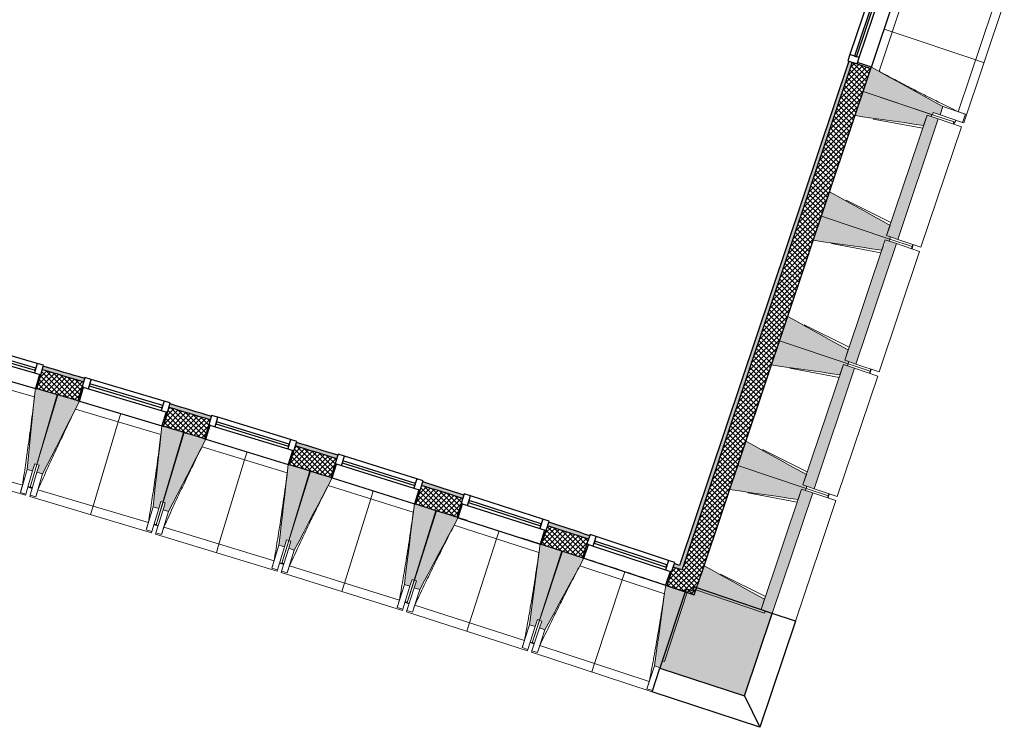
# Model space of a CAD drawing. Header units: millimetres. Extents: x 1909 to 61055, y -36590 to 14615.
# Tile 42 of 49: x 53486 to 60232, y -36590 to -31747. Entities that reach past the tile are written whole.
import ezdxf

# ---------------------------------------------------------------- set-up
doc = ezdxf.new("R2010")
doc.units = ezdxf.units.MM
for name, color, linetype, lineweight in [('A-FLOR', 7, 'Continuous', 25), ('A-GENM', 7, 'Continuous', 18), ('A-GLAZ', 7, 'Continuous', 25), ('A-WALL', 7, 'Continuous', 25), ('A-WALL-PATT', 7, 'Continuous', 25), ('I-WALL', 7, 'Continuous', 25), ('S-BEAM', 7, 'Continuous', 18)]:
    doc.layers.add(name, color=color, linetype=linetype, lineweight=lineweight)
pattern_1 = [(45, (0, 0), (-17.67767, 17.67767), []), (135, (0, 0), (-17.67767, -17.67767), [])]

# ---------------------------------------------------------------- blocks, each defined once
blk = doc.blocks.new('XXX_VIDE FENETRE - 590-389517-2021_015_1111_DCE_1_50_N0 FINI_SSI_CMSI')
at = {"layer": 'A-GLAZ'}
for p, q in [((-305.1, 0), (-305.1, -100)), ((-295.1, 0), (-305.1, 0)), ((295.1, 0), (-295.1, 0)), ((-295.1, -100), (-295.1, 0)), ((305.1, 0), (295.1, 0)), ((295.1, 0), (295.1, -100)), ((305.1, -100), (305.1, 0)), ((-305.1, -100), (-295.1, -100)), ((-260.1, -100), (-305.1, -100)), ((-305.1, -100), (-305.1, -167.5)), ((-260.1, -167.5), (-260.1, -100)), ((260.1, -100), (-260.1, -100)), ((260.1, -100), (260.1, -167.5)), ((305.1, -100), (260.1, -100)), ((295.1, -100), (305.1, -100)), ((305.1, -167.5), (305.1, -100)), ((-305.1, -167.5), (-260.1, -167.5)), ((-260.1, -167.5), (260.1, -167.5)), ((260.1, -167.5), (305.1, -167.5))]:
    blk.add_line(p, q, dxfattribs=at)
at = {"layer": 'A-GLAZ', "color": 173, "true_color": 0x5c63b1}
for p, q in [((260.1, -120), (-260.1, -120)), ((-260.1, -120), (-260.1, -135)), ((260.1, -135), (260.1, -120)), ((-260.1, -135), (260.1, -135))]:
    blk.add_line(p, q, dxfattribs=at)
blk = doc.blocks.new('XXX_VIDE FENETRE - 550-377501-2021_015_1111_DCE_1_50_N0 FINI_SSI_CMSI')
at = {"layer": 'A-GLAZ'}
for p, q in [((-285, 0), (-285, -100)), ((-275, 0), (-285, 0)), ((275, 0), (-275, 0)), ((-275, -100), (-275, 0)), ((285, 0), (275, 0)), ((275, 0), (275, -100)), ((285, -100), (285, 0)), ((-285, -100), (-275, -100)), ((-240, -100), (-285, -100)), ((-285, -100), (-285, -167.5)), ((-240, -167.5), (-240, -100)), ((240, -100), (-240, -100)), ((240, -100), (240, -167.5)), ((285, -100), (240, -100)), ((275, -100), (285, -100)), ((285, -167.5), (285, -100)), ((-285, -167.5), (-240, -167.5)), ((-240, -167.5), (240, -167.5)), ((240, -167.5), (285, -167.5))]:
    blk.add_line(p, q, dxfattribs=at)
at = {"layer": 'A-GLAZ', "color": 173, "true_color": 0x5c63b1}
for p, q in [((240, -120), (-240, -120)), ((-240, -120), (-240, -135)), ((240, -135), (240, -120)), ((-240, -135), (240, -135))]:
    blk.add_line(p, q, dxfattribs=at)
blk = doc.blocks.new('B02_ARC_rvt-1-2021_015_1111_DCE_1_50_N0 FINI_SSI_CMSI')
at = {"layer": 'A-WALL-PATT', "lineweight": 18}
h = blk.add_hatch(dxfattribs=at)
h.set_pattern_fill('FP_1', color=256, style=0, pattern_type=2)
h.set_pattern_definition(pattern_1)
h.paths.add_polyline_path([(18492.1, -35555.7), (19659.2, -32081.2), (19531.2, -32038.2), (18364.1, -35513), (18428.1, -35534.3)])
h.paths.add_polyline_path([(19840.7, -31540.8), (19945.7, -31228), (19817.8, -31185), (19712.7, -31497.9), (19837.5, -31539.8)])
h.paths.add_polyline_path([(20127.2, -30687.7), (20232.3, -30374.9), (20104.3, -30331.9), (19999.3, -30644.7), (20124, -30686.6)])
h.paths.add_polyline_path([(20413.8, -29834.5), (20498, -29583.7), (20369.8, -29541.4), (20285.8, -29791.5), (20410.6, -29833.5)])
at = {"layer": 'A-WALL-PATT', "lineweight": 5, "true_color": 0xdadada}
h = blk.add_hatch(color=254, dxfattribs=at)
h.paths.add_polyline_path([(18372, -35489.3), (19531.2, -32038.2), (19507.5, -32030.2), (18348.3, -35481.4), (18364.1, -35486.6)])
h.paths.add_polyline_path([(19712.7, -31497.9), (19817.8, -31185), (19794.1, -31177.1), (19689, -31489.9)])
h.paths.add_polyline_path([(19999.3, -30644.7), (20104.3, -30331.9), (20080.6, -30323.9), (19975.6, -30636.7)])
h.paths.add_polyline_path([(20285.8, -29791.5), (20326.8, -29669.4), (20303.1, -29661.6), (20262.1, -29783.6)])
h = blk.add_hatch(color=254, dxfattribs=at)
h.paths.add_polyline_path([(18364.1, -35513), (18372, -35489.3), (18312.3, -35469.4), (18304.4, -35493.2), (18360.2, -35511.7)])
h.paths.add_polyline_path([(17724.9, -35302.2), (17732.7, -35278.4), (17451.5, -35186.9), (17443.9, -35210.7), (17714, -35298.6)])
h.paths.add_polyline_path([(16863, -35023.9), (16870.6, -35000.1), (16588.8, -34910.5), (16581.3, -34934.4), (16852.3, -35020.5)])
h.paths.add_polyline_path([(15999.1, -34751.8), (16006.6, -34727.9), (15724.1, -34640.4), (15716.8, -34664.3), (15988.6, -34748.5)])
h.paths.add_polyline_path([(15133.3, -34485.9), (15140.6, -34462), (14857.5, -34376.5), (14850.4, -34400.5), (15123, -34482.8)])
h.paths.add_polyline_path([(14265.6, -34226.2), (14272.7, -34202.3), (13989, -34118.9), (13982, -34142.9), (14255.5, -34223.3)])
h.paths.add_polyline_path([(13396, -33972.8), (13403, -33948.8), (13117.6, -33867.1), (13111, -33891.3), (13390, -33971.1)])
h.paths.add_polyline_path([(12523.7, -33725.4), (12530.3, -33701.3), (12246.6, -33622.3), (12239.9, -33646.4), (12513.7, -33722.6)])
h.paths.add_polyline_path([(11651.5, -33484.8), (11658.1, -33460.7), (11258, -33352.6), (10870.5, -33249.3), (10864.2, -33273.4), (11346.5, -33402.4), (11642, -33482.3)])
h.paths.add_polyline_path([(10254.8, -33113.6), (10261.2, -33089.4), (10048.2, -33034.3), (10041.9, -33058.4), (10243, -33110.5)])
h.paths.add_polyline_path([(9431.4, -32902.7), (9437.6, -32878.5), (9210.8, -32821.4), (9204.5, -32845.6), (9420.6, -32899.9)])
h.paths.add_polyline_path([(8592.9, -32694), (8599.2, -32669.8), (8384, -32617.2), (8377.7, -32641.4), (8584.7, -32692)])
h.paths.add_polyline_path([(7765.1, -32494), (7771.4, -32469.8), (7259.3, -32349.1), (7073.1, -32305.6), (7067.4, -32330), (7422.4, -32412.9), (7760.8, -32493)])
at = {"layer": 'A-WALL-PATT', "lineweight": 18}
h = blk.add_hatch(dxfattribs=at)
h.set_pattern_fill('FP_1', color=256, style=0, pattern_type=2)
h.set_pattern_definition(pattern_1)
h.paths.add_polyline_path([(18449.1, -35683.7), (18492.1, -35555.7), (18304.4, -35493.2), (18262.2, -35621.4), (18428.1, -35676.6)])
h.paths.add_polyline_path([(17682.7, -35430.4), (17724.9, -35302.2), (17443.9, -35210.7), (17403.1, -35339.4), (17584.4, -35398.3)])
h.paths.add_polyline_path([(16821.7, -35152.4), (16863, -35023.9), (16581.3, -34934.4), (16541, -35063.2), (16722.2, -35120.7)])
h.paths.add_polyline_path([(15958.7, -34880.6), (15999.1, -34751.8), (15716.8, -34664.3), (15677.9, -34793.6), (15958.7, -34880.6)])
h.paths.add_polyline_path([(15093.8, -34615), (15133.3, -34485.9), (14850.4, -34400.5), (14811.8, -34529.9), (15093.7, -34615)])
h.paths.add_polyline_path([(14227, -34355.6), (14265, -34226.1), (13982, -34142.9), (13944.4, -34272.5), (14226.9, -34355.6)])
h.paths.add_polyline_path([(13358.4, -34102.5), (13396, -33972.8), (13111, -33891.3), (13075.2, -34021.4), (13358.2, -34102.5)])
h.paths.add_polyline_path([(12488, -33855.6), (12523.7, -33725.4), (12239.9, -33646.4), (12204.2, -33776.6), (12487.2, -33855.4)])
h.paths.add_polyline_path([(11615.8, -33615), (11651.5, -33484.8), (11223.1, -33369.2), (10864.2, -33273.4), (10830.1, -33404.1), (11346.5, -33542.2), (11615.6, -33615)])
h.paths.add_polyline_path([(10220.7, -33244.2), (10254.8, -33113.6), (10041.9, -33058.4), (10007.7, -33189.1), (10217.7, -33243.4)])
h.paths.add_polyline_path([(9397.3, -33033.3), (9431.4, -32902.7), (9204.5, -32845.6), (9170.3, -32976.2), (9395.3, -33032.8)])
h.paths.add_polyline_path([(8558.8, -32824.6), (8592.9, -32694), (8377.7, -32641.4), (8343.6, -32772.1), (8485.3, -32806.7)])
h.paths.add_polyline_path([(7731, -32624.6), (7765.1, -32494), (7259.3, -32374.8), (7067.4, -32330), (7036.9, -32461.5), (7416.4, -32550.2)])
at = {"layer": 'A-FLOR'}
for p, q in [((14083.5, -34313.3), (14088, -34314.7)), ((14950.6, -34571.7), (14955.1, -34573)), ((15815.8, -34836.2), (15820.3, -34837.6)), ((16679.1, -35107), (16683.6, -35108.4)), ((17540.4, -35384), (17544.9, -35385.5))]:
    blk.add_line(p, q, dxfattribs=at)
at = {"layer": 'A-WALL'}
for p, q in [((19531.2, -32038.2), (18372, -35489.3)), ((18364.1, -35513), (18304.4, -35493.2)), ((18372, -35489.3), (18364.1, -35513))]:
    blk.add_line(p, q, dxfattribs=at)
for start, end in [(73.547426, 73.681919), (73.135238, 73.26973), (72.72305, 72.857542), (72.310863, 72.445354), (71.898676, 72.033166)]:
    blk.add_arc((-21392, -154971), 125899.8, start, end, dxfattribs=at)
at = {"layer": 'I-WALL'}
for p, q in [((19507.5, -32030.2), (18348.3, -35481.4)), ((18500.1, -35532), (19659.2, -32081.2)), ((16893.9, -35175.4), (16831.2, -35155.4)), ((17393.1, -35336.1), (17266.1, -35295)), ((18492.1, -35555.7), (18500.1, -35532)), ((18449.1, -35683.7), (18492.1, -35555.7)), ((18262.2, -35621.4), (18449.1, -35683.7))]:
    blk.add_line(p, q, dxfattribs=at)
at = {"layer": 'I-WALL', "flags": 128}
blk.add_lwpolyline([(18348.3, -35481.4), (18330.3, -35475.4), (18312.3, -35469.4)], dxfattribs=at)
at = {"layer": 'I-WALL'}
for radius, start, end in [(125924.8, 73.547401, 73.681949), (125764.8, 73.547564, 73.681759), (125924.8, 73.135212, 73.26976), (125764.8, 73.135375, 73.26957), (125924.8, 72.723025, 72.857571), (125764.8, 72.723187, 72.857381), (125924.8, 72.310837, 72.445383), (125764.8, 72.310999, 72.44519), (125924.8, 71.898651, 72.033196), (125764.8, 71.898811, 72.033004), (125764.8, 71.776299, 71.894288), (125764.8, 71.625329, 71.74838)]:
    blk.add_arc((-21392, -154971), radius, start, end, dxfattribs=at)
at = {"layer": 'A-GLAZ', "lineweight": 18}
for name, p, rotation in [('XXX_VIDE FENETRE - 550-377501-2021_015_1111_DCE_1_50_N0 FINI_SSI_CMSI', (19749.9, -31811), 251.4335275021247), ('XXX_VIDE FENETRE - 590-389517-2021_015_1111_DCE_1_50_N0 FINI_SSI_CMSI', (13651.3, -34188), 163.8305585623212), ('XXX_VIDE FENETRE - 590-389517-2021_015_1111_DCE_1_50_N0 FINI_SSI_CMSI', (14519.3, -34443.1), 163.4189238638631), ('XXX_VIDE FENETRE - 590-389517-2021_015_1111_DCE_1_50_N0 FINI_SSI_CMSI', (15385.5, -34704.4), 163.0072891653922), ('XXX_VIDE FENETRE - 590-389517-2021_015_1111_DCE_1_50_N0 FINI_SSI_CMSI', (16249.8, -34971.9), 162.5956544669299), ('XXX_VIDE FENETRE - 590-389517-2021_015_1111_DCE_1_50_N0 FINI_SSI_CMSI', (17112.2, -35245.7), 162.1840197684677), ('XXX_VIDE FENETRE - 590-389517-2021_015_1111_DCE_1_50_N0 FINI_SSI_CMSI', (17972.5, -35525.6), 161.7723850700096)]:
    blk.add_blockref(name, p, dxfattribs=dict(at, rotation=rotation))
blk = doc.blocks.new('20_MUR PREFA_01 - MODULE_01-3123087-2021_015_1111_DCE_1_50_N0 FINI_SSI_CMSI')
at = {"layer": 'A-GENM'}
for p, q in [((0, 722.1), (0, 661.4)), ((0, 661.4), (0, 58.5)), ((0, 0.7), (0, 58.5))]:
    blk.add_line(p, q, dxfattribs=at)
blk = doc.blocks.new('20_MUR PREFA_01 - MODULE_01 B-3165811-2021_015_1111_DCE_1_50_N0 FINI_SSI_CMSI')
at = {"layer": 'A-GENM'}
for p, q in [((0, 722.1), (0, 661.4)), ((0, 661.4), (0, 58.5)), ((0, 0.7), (0, 58.5))]:
    blk.add_line(p, q, dxfattribs=at)
blk = doc.blocks.new('Murs 2 - Murs 1-3190063-2021_015_1111_DCE_1_50_N0 FINI_SSI_CMSI')
at = {"layer": 'A-WALL-PATT', "true_color": 0x787878}
blk.add_hatch(color=8, dxfattribs=at).paths.add_polyline_path([(18793.5, -36375.2), (18983.3, -35810), (18445.9, -35629.5), (18436.9, -35656.4), (18392.3, -35641.7), (18213.6, -36184.2), (18499, -36278.2)])
at = {"layer": 'A-WALL'}
for p, q in [((18392.3, -35641.7), (18213.6, -36184.2)), ((18436.9, -35656.4), (18392.3, -35641.7)), ((18445.9, -35629.5), (18436.9, -35656.4)), ((18983.3, -35810), (18445.9, -35629.5)), ((18793.5, -36375.2), (18983.3, -35810)), ((19142.3, -35863.4), (18983.3, -35810)), ((19142.3, -35863.4), (18898.3, -36589.9)), ((18160.1, -36346.8), (18213.6, -36184.2)), ((18213.6, -36184.2), (18793.5, -36375.2)), ((18898.3, -36589.9), (18160.1, -36346.8)), ((18793.5, -36375.2), (18898.3, -36589.9))]:
    blk.add_line(p, q, dxfattribs=at)
blk = doc.blocks.new('B02_DC_STR_rvt-1-2021_015_1111_DCE_1_50_N0 FINI_SSI_CMSI')
at = {"layer": 'S-BEAM', "lineweight": 5, "true_color": 0x787878}
for points in [[(20133.6, -32398.8), (20152.7, -32341.9), (19662.4, -32071.7), (19606.6, -32237.6), (20081.5, -32397.1), (20086.2, -32382.9), (20128.6, -32397.1)], [(20019.8, -32470.7), (20043.5, -32400.2), (20070.8, -32409.3), (20075.5, -32395.1), (19606.6, -32237.6), (19550.9, -32403.5), (19952.8, -32461.1)], [(19843, -33250.6), (20120, -32425.8), (20043.5, -32400.2), (19766.5, -33224.9), (19793.8, -33234)], [(19789, -33248.3), (19793.8, -33234), (19766.5, -33224.9), (19790.2, -33154.3), (19375.8, -32924.9), (19320.1, -33090.8), (19776.3, -33244)], [(19733.2, -33323.9), (19756.9, -33253.3), (19784.2, -33262.5), (19789, -33248.3), (19320.1, -33090.8), (19264.3, -33256.6), (19666.3, -33314.3)], [(19556.4, -34103.7), (19833.4, -33279), (19756.9, -33253.3), (19755.2, -33295.1), (19742.9, -33295.1), (19479.9, -34078), (19520.8, -34091.8)], [(19502.4, -34101.4), (19507.2, -34087.2), (19479.9, -34078), (19503.6, -34007.5), (19089.2, -33778), (19033.5, -33943.9), (19479.9, -34093.9)], [(19446.7, -34177.1), (19470.4, -34106.5), (19497.6, -34115.6), (19502.4, -34101.4), (19033.5, -33943.9), (18977.8, -34109.8), (19379.7, -34167.5)], [(19269.8, -34956.9), (19546.9, -34132.2), (19470.4, -34106.5), (19193.4, -34931.2), (19265.4, -34955.4)], [(13916.4, -34835.6), (13930.4, -34787.6), (13944.8, -34791.8), (14083.7, -34312.7), (13944.5, -34272.3), (13944.3, -34273), (13934.7, -34270.5), (13878, -34824.5), (13900.9, -34831.1)], [(13984.3, -34855.7), (14236.5, -34358.9), (14226.9, -34356.1), (14226.9, -34355.3), (14088.2, -34314), (13945.9, -34792.1), (13960.3, -34796.4), (13946, -34844.3), (13960.3, -34848.5)], [(14779.8, -35092.6), (14794.1, -35044.7), (14808.5, -35048.9), (14950.8, -34570.9), (14811.9, -34529.5), (14811.7, -34530.2), (14802.2, -34527.6), (14741.5, -35081.2), (14764.3, -35087.9)], [(14847.6, -35113.2), (15103.3, -34618.2), (15093.7, -34615.3), (15093.7, -34614.5), (14955.4, -34572.3), (14809.6, -35049.3), (14823.9, -35053.7), (14809.6, -35101.6), (14823.9, -35105.9)], [(19215.9, -34954.6), (19220.6, -34940.4), (19193.4, -34931.2), (19217.1, -34860.6), (18802.7, -34631.2), (18746.9, -34797.1), (19193.4, -34947)], [(15641.3, -35355.7), (15656, -35307.9), (15670.3, -35312.3), (15816.1, -34835.3), (15677.5, -34792.9), (15677.3, -34793.6), (15667.7, -34790.9), (15603.1, -35344)], [(19160.1, -35030.2), (19183.8, -34959.6), (19211.1, -34968.8), (19215.9, -34954.6), (18746.9, -34797.1), (18691.2, -34963), (19093.1, -35020.6)], [(15709, -35376.8), (15968.2, -34883.7), (15958.7, -34880.7), (15958.7, -34880), (15820.6, -34836.7), (15671.4, -35312.6), (15685.7, -35317.1), (15670.8, -35364.8), (15689.1, -35370.6)], [(18983.3, -35810), (19260.3, -34985.3), (19183.8, -34959.6), (18906.8, -35784.4), (18934.1, -35793.5)], [(16501, -35625.1), (16515.9, -35577.4), (16530.2, -35581.8), (16679.4, -35105.9), (16541.2, -35062.5), (16541, -35063.2), (16531.4, -35060.4), (16462.8, -35613.1), (16488.6, -35621.2)], [(16568.4, -35646.6), (16831.2, -35155.4), (16821.7, -35152.3), (16821.7, -35151.6), (16684, -35107.3), (16531.4, -35582.2), (16545.6, -35586.8), (16530.3, -35634.4), (16545.6, -35639.3)], [(17358.6, -35900.6), (17373.9, -35853), (17388.2, -35857.6), (17540.8, -35382.7), (17402.9, -35338.4), (17402.6, -35339), (17393.1, -35336.1), (17320.5, -35888.3)], [(17425.9, -35922.6), (17692.2, -35433.3), (17682.8, -35430.1), (17682.8, -35429.4), (17545.3, -35384.2), (17389.3, -35857.9), (17403.6, -35862.6), (17387.9, -35910.1), (17403.6, -35915.3)], [(18929.3, -35807.7), (18934.1, -35793.5), (18906.8, -35784.4), (18930.5, -35713.8), (18516.1, -35484.3), (18460.4, -35650.2), (18906.8, -35800.2)], [(18214.3, -36182.2), (18229.9, -36134.8), (18244.2, -36139.4), (18400.2, -35665.7), (18262.5, -35620.4), (18262.3, -35621), (18252.8, -35618.1), (18176.3, -36169.7), (18205, -36179.2)]]:
    blk.add_hatch(color=8, dxfattribs=at).paths.add_polyline_path(points)
at = {"layer": 'A-FLOR'}
for p, q in [((20227.3, -32461.9), (20232.1, -32447.7)), ((19939.2, -33314.5), (19948.8, -33286.1)), ((19651.2, -34167.2), (19660.8, -34138.8)), ((13913.8, -34952.5), (13885, -34944.1)), ((13885, -34944.1), (13913.8, -34952.6)), ((13914, -34951.7), (13899.6, -34947.5)), ((19363.1, -35019.8), (19367.9, -35005.6)), ((19367.9, -35005.6), (19372.7, -34991.4)), ((14747.6, -35200.8), (14776.3, -35209.5)), ((14762.2, -35204.3), (14747.8, -35200)), ((15608.4, -35463.7), (15637, -35472.6)), ((15637.3, -35471.8), (15622.9, -35467.3)), ((16467.2, -35732.8), (16495.8, -35741.8)), ((16481.7, -35736.5), (16467.4, -35732)), ((17324.1, -36008), (17352.6, -36017.3)), ((17352.9, -36016.6), (17338.6, -36011.9))]:
    blk.add_line(p, q, dxfattribs=at)
at = {"layer": 'S-BEAM'}
for p, q in [((19663, -32072), (19838.2, -31550.4)), ((19896.2, -31559.2), (19714.5, -32100)), ((20295.9, -32453.3), (20572.9, -31628.6)), ((20257.6, -32376.9), (20496.2, -31666.4)), ((19659.2, -32081.2), (19606.6, -32237.6)), ((19606.6, -32237.6), (19550.9, -32403.5)), ((19606.6, -32237.6), (20081.5, -32397.1)), ((20075.5, -32395.1), (19606.6, -32237.6)), ((20133.6, -32398.8), (20152.7, -32341.9)), ((20306.4, -32393.5), (20152.7, -32341.9)), ((20013.6, -32489.2), (19675.6, -32426.6)), ((20043.5, -32400.2), (19766.5, -33224.9)), ((19843, -33250.6), (20120, -32425.8)), ((20019.8, -32470.7), (20043.5, -32400.2)), ((20043.5, -32400.2), (20070.8, -32409.3)), ((20120, -32425.8), (20043.5, -32400.2)), ((20070.8, -32409.3), (20075.5, -32395.1)), ((20081.5, -32397.1), (20086.2, -32382.9)), ((20235.1, -32448.7), (20081.5, -32397.1)), ((20086.2, -32382.9), (20133.6, -32398.8)), ((20120, -32425.8), (20279, -32479.2)), ((20287.3, -32450.4), (20133.6, -32398.8)), ((20235.1, -32448.7), (20239.9, -32434.5)), ((20306.4, -32393.5), (20287.3, -32450.4)), ((20306.2, -32393.4), (20306.4, -32393.5)), ((20002, -33304), (20279, -32479.2)), ((20227.5, -32446.1), (20222.8, -32460.4)), ((20295.9, -32453.3), (20287.3, -32450.4)), ((19375.8, -32924.9), (19320.1, -33090.8)), ((19489.2, -32981.7), (19796.4, -33135.9)), ((19320.1, -33090.8), (19264.3, -33256.6)), ((19320.1, -33090.8), (19789, -33248.3)), ((19789, -33248.3), (19320.1, -33090.8)), ((19766.5, -33224.9), (19790.2, -33154.3)), ((19756.9, -33253.3), (19479.9, -34078)), ((19733.2, -33323.9), (19756.9, -33253.3)), ((19756.9, -33253.3), (19784.2, -33262.5)), ((19833.4, -33279), (19756.9, -33253.3)), ((19793.8, -33234), (19766.5, -33224.9)), ((19766.5, -33224.9), (19843, -33250.6)), ((19784.2, -33262.5), (19789, -33248.3)), ((19789, -33248.3), (19793.8, -33234)), ((19941, -33299.3), (19789, -33248.3)), ((19789, -33248.3), (19941, -33299.3)), ((20002, -33304), (19843, -33250.6)), ((19727, -33342.3), (19389.1, -33279.7)), ((19556.4, -34103.7), (19833.4, -33279)), ((19833.4, -33279), (19992.4, -33332.4)), ((19941, -33299.3), (19936.2, -33313.5)), ((19945.8, -33285.1), (19941, -33299.3)), ((19715.4, -34157.1), (19992.4, -33332.4)), ((19089.2, -33778), (19033.5, -33943.9)), ((19202.6, -33834.9), (19509.8, -33989)), ((19033.5, -33943.9), (18977.8, -34109.8)), ((19033.5, -33943.9), (19502.4, -34101.4)), ((19502.4, -34101.4), (19033.5, -33943.9)), ((19479.9, -34078), (19503.6, -34007.5)), ((19470.4, -34106.5), (19193.4, -34931.2)), ((19446.7, -34177.1), (19470.4, -34106.5)), ((19470.4, -34106.5), (19497.6, -34115.6)), ((19546.9, -34132.2), (19470.4, -34106.5)), ((19507.2, -34087.2), (19479.9, -34078)), ((19479.9, -34078), (19556.4, -34103.7)), ((19497.6, -34115.6), (19502.4, -34101.4)), ((19502.4, -34101.4), (19507.2, -34087.2)), ((19654.4, -34152.5), (19502.4, -34101.4)), ((19502.4, -34101.4), (19654.4, -34152.5)), ((19715.4, -34157.1), (19556.4, -34103.7)), ((13928.3, -34328.6), (13342, -34158.6)), ((19440.5, -34195.5), (19102.5, -34132.9)), ((19269.8, -34956.9), (19546.9, -34132.2)), ((19428.8, -35010.3), (19705.8, -34185.6)), ((19546.9, -34132.2), (19705.8, -34185.6)), ((19654.4, -34152.5), (19649.6, -34166.7)), ((19659.2, -34138.2), (19654.4, -34152.5)), ((14083.7, -34312.7), (13944.4, -34272.3)), ((13944.8, -34791.8), (14083.7, -34312.7)), ((14088.2, -34314), (13945.9, -34792.1)), ((14227.1, -34355.4), (14088.2, -34314)), ((14795.4, -34585.6), (14210.3, -34411.4)), ((14950.8, -34570.9), (14811.9, -34529.5)), ((14808.5, -35048.9), (14950.8, -34570.9)), ((14955.4, -34572.3), (14809.6, -35049.3)), ((15093.9, -34614.6), (14955.4, -34572.3)), ((15660.6, -34848.9), (15076.7, -34670.5)), ((18802.7, -34631.2), (18746.9, -34797.1)), ((13088.1, -34712.7), (13846.4, -34932.6)), ((18916, -34688.1), (19223.3, -34842.2)), ((13032.6, -34759.7), (13868.2, -35002)), ((13944.8, -34791.8), (13899.6, -34947.4)), ((13899.6, -34947.5), (13945.9, -34792.1)), ((13916.4, -34835.6), (13930.4, -34787.6)), ((13930.4, -34787.6), (13944.8, -34791.8)), ((13945.9, -34792.1), (13960.3, -34796.4)), ((13960.3, -34796.4), (13946, -34844.3)), ((15816.1, -34835.3), (15677.4, -34792.9)), ((18746.9, -34797.1), (18691.2, -34963)), ((18746.9, -34797.1), (19215.9, -34954.6)), ((19215.9, -34954.6), (18746.9, -34797.1)), ((13878, -34824.5), (13832.3, -34982.2)), ((13916.4, -34835.6), (13870.7, -34993.3)), ((13878, -34824.5), (13916.4, -34835.6)), ((13899.1, -35001.7), (13946, -34844.3)), ((13937.5, -35013.1), (13984.3, -34855.7)), ((13946, -34844.3), (13984.3, -34855.7)), ((15670.3, -35312.3), (15816.1, -34835.3)), ((15820.6, -34836.7), (15671.4, -35312.6)), ((15958.9, -34880), (15820.6, -34836.7)), ((19193.4, -34931.2), (19217.1, -34860.6)), ((16523.8, -35118.4), (15941.3, -34935.8)), ((19220.6, -34940.4), (19193.4, -34931.2)), ((19193.4, -34931.2), (19269.8, -34956.9)), ((19215.9, -34954.6), (19220.6, -34940.4)), ((13832.3, -34982.2), (13832.3, -34981.9)), ((13870.7, -34993.3), (13832.3, -34982.2)), ((13870.7, -34993.3), (13868.2, -35002)), ((13884.6, -34945.3), (13899, -34949.5)), ((13896.6, -35010.3), (13899.1, -35001.7)), ((13899, -34949.5), (13899.4, -34948.3)), ((13899.4, -34948.3), (13899, -34949.5)), ((13899, -34949.5), (13913.4, -34953.8)), ((13937.5, -35013.1), (13899.1, -35001.7)), ((13952.4, -34963.7), (14709.1, -35189)), ((19153.9, -35048.7), (18816, -34986.1)), ((19183.8, -34959.6), (18906.8, -35784.4)), ((18983.3, -35810), (19260.3, -34985.3)), ((19160.1, -35030.2), (19183.8, -34959.6)), ((19183.8, -34959.6), (19211.1, -34968.8)), ((19260.3, -34985.3), (19183.8, -34959.6)), ((19211.1, -34968.8), (19215.9, -34954.6)), ((19367.9, -35005.6), (19215.9, -34954.6)), ((19215.9, -34954.6), (19367.9, -35005.6)), ((19260.3, -34985.3), (19419.3, -35038.7)), ((19428.8, -35010.3), (19269.8, -34956.9)), ((19367.9, -35005.6), (19363.1, -35019.8)), ((19372.6, -34991.4), (19367.9, -35005.6)), ((13896.6, -35010.3), (14730.4, -35258.6)), ((13937.6, -35012.9), (13937.5, -35013.1)), ((14808.5, -35048.9), (14762.2, -35204.3)), ((14762.2, -35204.3), (14809.6, -35049.3)), ((14779.8, -35092.6), (14794.1, -35044.7)), ((14794.1, -35044.7), (14808.5, -35048.9)), ((14823.9, -35053.7), (14809.3, -35101.5)), ((14809.6, -35049.3), (14823.9, -35053.7)), ((16679.4, -35105.9), (16541.1, -35062.5)), ((19142.3, -35863.4), (19419.3, -35038.7)), ((14741.5, -35081.2), (14694.6, -35238.5)), ((14779.8, -35092.6), (14733, -35249.9)), ((14741.5, -35081.2), (14779.8, -35092.6)), ((14761.3, -35258.5), (14809.3, -35101.5)), ((14799.6, -35270.2), (14847.6, -35113.2)), ((14809.3, -35101.5), (14847.6, -35113.2)), ((16530.2, -35581.8), (16679.4, -35105.9)), ((16684, -35107.3), (16531.4, -35582.2)), ((16821.9, -35151.7), (16684, -35107.3)), ((14747.2, -35202), (14761.6, -35206.3)), ((14761.6, -35206.3), (14762, -35205.2)), ((14762, -35205.2), (14761.6, -35206.3)), ((14761.6, -35206.3), (14776, -35210.7)), ((17385.1, -35394.1), (16803.9, -35207.3)), ((14694.6, -35238.5), (14694.7, -35238.3)), ((14733, -35249.9), (14694.6, -35238.5)), ((14733, -35249.9), (14730.4, -35258.6)), ((14758.7, -35267.2), (14761.3, -35258.5)), ((14758.7, -35267.2), (15590.7, -35521.4)), ((14799.6, -35270.2), (14761.3, -35258.5)), ((14799.7, -35270), (14799.6, -35270.2)), ((14814.9, -35220.9), (15570, -35451.7)), ((15603.1, -35344), (15555.1, -35501.1)), ((15603.1, -35344), (15641.3, -35355.7)), ((15670.3, -35312.3), (15622.9, -35467.3)), ((15622.9, -35467.3), (15671.4, -35312.6)), ((15641.3, -35355.7), (15656, -35307.9)), ((15656, -35307.9), (15670.3, -35312.3)), ((15685.7, -35317.1), (15670.8, -35364.8)), ((15671.4, -35312.6), (15685.7, -35317.1)), ((17540.8, -35382.7), (17402.8, -35338.3)), ((15641.3, -35355.7), (15593.4, -35512.8)), ((15621.7, -35521.5), (15670.8, -35364.8)), ((15659.8, -35533.5), (15709, -35376.8)), ((15670.8, -35364.8), (15709, -35376.8)), ((17388.2, -35857.6), (17540.8, -35382.7)), ((17545.3, -35384.2), (17389.3, -35857.9)), ((17683, -35429.5), (17545.3, -35384.2)), ((15608, -35465), (15622.3, -35469.3)), ((15622.3, -35469.3), (15622.7, -35468.1)), ((15622.7, -35468.1), (15622.3, -35469.3)), ((15622.3, -35469.3), (15636.6, -35473.8)), ((15555.1, -35501.1), (15555.1, -35500.8)), ((15593.4, -35512.8), (15555.1, -35501.1)), ((15593.2, -35513.3), (15590.7, -35521.4)), ((15619, -35530.2), (15621.7, -35521.5)), ((15619, -35530.2), (16449.1, -35790.4)), ((15659.8, -35533.5), (15621.7, -35521.5)), ((15660, -35533.3), (15659.8, -35533.5)), ((15675.5, -35484.4), (16428.9, -35720.5)), ((18244.4, -35676), (17664.5, -35485)), ((18516.1, -35484.3), (18460.4, -35650.2)), ((18629.5, -35541.2), (18936.7, -35695.3)), ((16462.8, -35613.1), (16413.7, -35769.8)), ((16462.8, -35613.1), (16501, -35625.1)), ((16530.2, -35581.8), (16481.7, -35736.5)), ((16481.8, -35736.5), (16531.4, -35582.2)), ((16501, -35625.1), (16515.9, -35577.4)), ((16515.9, -35577.4), (16530.2, -35581.8)), ((16545.6, -35586.8), (16530.3, -35634.4)), ((16531.4, -35582.2), (16545.6, -35586.8)), ((16501, -35625.1), (16451.8, -35781.8)), ((16480.1, -35790.7), (16530.3, -35634.4)), ((16518.2, -35803), (16568.4, -35646.6)), ((16530.3, -35634.4), (16568.4, -35646.6)), ((18244.2, -36139.4), (18400.2, -35665.7)), ((18400.2, -35665.7), (18262.5, -35620.3)), ((18460.4, -35650.2), (18929.3, -35807.7)), ((16466.8, -35734), (16481.1, -35738.5)), ((16481.1, -35738.5), (16481.5, -35737.3)), ((16481.5, -35737.3), (16481.1, -35738.5)), ((16481.1, -35738.5), (16495.4, -35743.1)), ((18906.8, -35784.4), (18930.5, -35713.8)), ((16413.7, -35769.8), (16413.7, -35769.5)), ((16451.8, -35781.8), (16413.7, -35769.8)), ((16451.8, -35781.8), (16449.1, -35790.4)), ((16477.3, -35799.3), (16480.1, -35790.7)), ((16477.3, -35799.3), (17305.6, -36065.5)), ((16518.2, -35803), (16480.1, -35790.7)), ((16518.3, -35802.7), (16518.2, -35803)), ((16534.2, -35753.9), (17285.8, -35995.5)), ((18934.1, -35793.5), (18906.8, -35784.4)), ((18906.8, -35784.4), (18983.3, -35810)), ((18929.3, -35807.7), (18934.1, -35793.5)), ((19142.3, -35863.4), (18983.3, -35810)), ((17388.2, -35857.6), (17338.6, -36011.9)), ((17338.6, -36011.9), (17389.3, -35857.9)), ((17358.6, -35900.6), (17373.9, -35853)), ((17373.9, -35853), (17388.2, -35857.6)), ((17403.6, -35862.6), (17387.9, -35910.1)), ((17389.3, -35857.9), (17403.6, -35862.6)), ((17320.5, -35888.3), (17270.3, -36044.7)), ((17358.6, -35900.6), (17308.4, -36056.9)), ((17320.5, -35888.3), (17358.6, -35900.6)), ((17336.6, -36066.1), (17387.9, -35910.1)), ((17374.6, -36078.6), (17425.9, -35922.6)), ((17387.9, -35910.1), (17425.9, -35922.6)), ((17323.7, -36009.3), (17338, -36013.9)), ((17338, -36013.9), (17338.4, -36012.6)), ((17338.4, -36012.6), (17338, -36013.9)), ((17338, -36013.9), (17352.2, -36018.6)), ((17270.3, -36044.7), (17270.3, -36044.4)), ((17308.4, -36056.9), (17270.3, -36044.7)), ((17308.4, -36056.9), (17305.6, -36065.5)), ((17333.7, -36074.7), (17336.6, -36066.1)), ((17333.7, -36074.7), (18160.1, -36346.8)), ((17374.6, -36078.6), (17336.6, -36066.1)), ((17374.7, -36078.4), (17374.6, -36078.6)), ((17390.9, -36029.7), (18140.8, -36276.6)), ((18214.3, -36182.2), (18229.9, -36134.8)), ((18229.9, -36134.8), (18244.2, -36139.4)), ((18176.3, -36169.7), (18124.9, -36325.7)), ((18176.3, -36169.7), (18214.3, -36182.2)), ((18124.9, -36325.7), (18125, -36325.4)), ((18162.9, -36338.2), (18124.9, -36325.7))]:
    blk.add_line(p, q, dxfattribs=at)
at = {"layer": 'S-BEAM', "flags": 128}
for points in [[(20152.7, -32341.9), (20091.4, -32308.1), (20030.1, -32274.4), (19968.8, -32240.6), (19907.5, -32206.8), (19846.3, -32173), (19785, -32139.3), (19723.7, -32105.5), (19662.4, -32071.7)], [(20257.6, -32376.9), (20267.3, -32380.2), (20277, -32383.5), (20286.7, -32386.8), (20296.5, -32390.1), (20306.2, -32393.4)], [(19550.9, -32403.5), (19617.9, -32413.1), (19684.9, -32422.7), (19751.9, -32432.3), (19818.9, -32441.9), (19885.8, -32451.5), (19952.8, -32461.1), (20019.8, -32470.7)], [(19790.2, -33154.3), (19731, -33121.5), (19671.8, -33088.7), (19612.6, -33056), (19553.4, -33023.2), (19494.2, -32990.4), (19435, -32957.6), (19375.8, -32924.9)], [(19264.3, -33256.6), (19331.3, -33266.3), (19398.3, -33275.9), (19465.3, -33285.5), (19532.3, -33295.1), (19599.3, -33304.7), (19666.3, -33314.3), (19733.2, -33323.9)], [(19503.6, -34007.5), (19444.4, -33974.7), (19385.2, -33941.9), (19326, -33909.1), (19266.8, -33876.3), (19207.6, -33843.6), (19148.4, -33810.8), (19089.2, -33778)], [(18977.8, -34109.8), (19044.8, -34119.4), (19111.8, -34129), (19178.7, -34138.6), (19245.7, -34148.2), (19312.7, -34157.8), (19379.7, -34167.5), (19446.7, -34177.1)], [(13934.8, -34269.5), (13927.7, -34338.9), (13920.6, -34408.3), (13913.5, -34477.6), (13906.4, -34547), (13899.3, -34616.4), (13892.2, -34685.7), (13885.1, -34755.1), (13878, -34824.5)], [(13984.3, -34855.7), (14015.9, -34793.5), (14047.5, -34731.4), (14079, -34669.2), (14110.6, -34607), (14142.1, -34544.8), (14173.7, -34482.6), (14205.2, -34420.5), (14236.8, -34358.3)], [(14802.3, -34526.6), (14794.7, -34596), (14787.1, -34665.3), (14779.5, -34734.6), (14771.9, -34803.9), (14764.3, -34873.2), (14756.7, -34942.5), (14749.1, -35011.8), (14741.5, -35081.2)], [(14847.6, -35113.2), (14879.6, -35051.2), (14911.6, -34989.3), (14943.6, -34927.3), (14975.6, -34865.4), (15007.6, -34803.4), (15039.6, -34741.5), (15071.6, -34679.5), (15103.6, -34617.6)], [(19217.1, -34860.6), (19157.9, -34827.8), (19098.7, -34795.1), (19039.5, -34762.3), (18980.3, -34729.5), (18921.1, -34696.7), (18861.9, -34664), (18802.7, -34631.2)], [(15667.8, -34790), (15659.8, -34859.2), (15651.7, -34928.5), (15643.6, -34997.8), (15635.5, -35067), (15627.4, -35136.3), (15619.3, -35205.5), (15611.2, -35274.8), (15603.1, -35344)], [(13832.3, -34981.9), (13835.1, -34972.1), (13838, -34962.2), (13840.8, -34952.3), (13843.6, -34942.4), (13846.4, -34932.6)], [(15709, -35376.8), (15741.4, -35315.1), (15773.9, -35253.4), (15806.3, -35191.6), (15838.7, -35129.9), (15871.2, -35068.2), (15903.6, -35006.5), (15936.1, -34944.8), (15968.5, -34883.1)], [(13952.4, -34963.7), (13949.5, -34973.6), (13946.5, -34983.4), (13943.5, -34993.2), (13940.6, -35003), (13937.6, -35012.9)], [(18691.2, -34963), (18758.2, -34972.6), (18825.2, -34982.2), (18892.2, -34991.8), (18959.2, -35001.4), (19026.1, -35011), (19093.1, -35020.6), (19160.1, -35030.2)], [(16531.5, -35059.5), (16522.9, -35128.7), (16514.3, -35197.9), (16505.7, -35267.1), (16497.2, -35336.3), (16488.6, -35405.5), (16480, -35474.7), (16471.4, -35543.9), (16462.8, -35613.1)], [(14694.7, -35238.3), (14697.6, -35228.4), (14700.5, -35218.6), (14703.3, -35208.7), (14706.2, -35198.9), (14709.1, -35189)], [(16568.4, -35646.6), (16601.3, -35585.2), (16634.2, -35523.7), (16667.1, -35462.2), (16700, -35400.7), (16732.9, -35339.2), (16765.8, -35277.7), (16798.6, -35216.2), (16831.5, -35154.8)], [(14814.9, -35220.9), (14811.9, -35230.7), (14808.8, -35240.6), (14805.8, -35250.4), (14802.7, -35260.2), (14799.7, -35270)], [(17393.2, -35335.3), (17384.2, -35404.4), (17375.1, -35473.5), (17366, -35542.7), (17356.9, -35611.8), (17347.8, -35680.9), (17338.7, -35750.1), (17329.6, -35819.2), (17320.5, -35888.3)], [(15555.1, -35500.8), (15558.1, -35491), (15561.1, -35481.2), (15564, -35471.3), (15567, -35461.5), (15570, -35451.7)], [(17425.9, -35922.6), (17459.2, -35861.4), (17492.6, -35800.1), (17525.9, -35738.9), (17559.2, -35677.6), (17592.6, -35616.4), (17625.9, -35555.1), (17659.2, -35493.9), (17692.6, -35432.7)], [(15675.5, -35484.4), (15672.4, -35494.1), (15669.3, -35503.9), (15666.2, -35513.7), (15663.1, -35523.5), (15660, -35533.3)], [(18930.5, -35713.8), (18871.3, -35681), (18812.1, -35648.2), (18752.9, -35615.4), (18693.7, -35582.7), (18634.5, -35549.9), (18575.3, -35517.1), (18516.1, -35484.3)], [(18253, -35617.2), (18243.4, -35686.3), (18233.8, -35755.3), (18224.2, -35824.4), (18214.6, -35893.5), (18205, -35962.5), (18195.4, -36031.6), (18185.9, -36100.7), (18176.3, -36169.7)], [(16413.7, -35769.5), (16416.8, -35759.7), (16419.8, -35749.9), (16422.8, -35740.1), (16425.8, -35730.3), (16428.9, -35720.5)], [(16534.2, -35753.9), (16531, -35763.7), (16527.8, -35773.5), (16524.6, -35783.2), (16521.5, -35793), (16518.3, -35802.7)], [(17270.3, -36044.4), (17273.4, -36034.6), (17276.5, -36024.9), (17279.6, -36015.1), (17282.7, -36005.3), (17285.8, -35995.5)], [(17390.9, -36029.7), (17387.7, -36039.4), (17384.4, -36049.2), (17381.2, -36058.9), (17377.9, -36068.6), (17374.7, -36078.4)], [(18125, -36325.4), (18128.1, -36315.7), (18131.3, -36305.9), (18134.5, -36296.2), (18137.6, -36286.4), (18140.8, -36276.6)]]:
    blk.add_lwpolyline(points, dxfattribs=at)
at = {"layer": 'S-BEAM'}
for points, knots in [([(19714.6, -32099.9), (19751.8, -32119.9), (19809.4, -32150.5), (19887.7, -32191.4), (19954.2, -32225.6), (20025.9, -32262.1), (20128.7, -32313.7), (20205.9, -32351.7), (20257.6, -32376.9)], [0.0183438, 0.0183438, 0.0183438, 0.0183438, 0.2222222, 0.3333333, 0.4444444, 0.5833333, 0.7222222, 1, 1, 1, 1]), ([(13846.4, -34932.6), (13853.5, -34887.2), (13863.7, -34819), (13876.9, -34728.1), (13887.3, -34654), (13898.1, -34574.3), (13909.1, -34488.7), (13919.2, -34406.7), (13925.4, -34353.3), (13928.2, -34328.5)], [0, 0, 0, 0, 0.2222222, 0.3333333, 0.4444444, 0.5833333, 0.7222222, 0.8611111, 0.9816328, 0.9816328, 0.9816328, 0.9816328]), ([(14210.4, -34411.4), (14191.7, -34449.3), (14163.1, -34508), (14125, -34587.7), (14093.1, -34655.2), (14059.1, -34728.2), (14011.1, -34832.7), (13975.8, -34911.2), (13952.4, -34963.7)], [0.0183454, 0.0183454, 0.0183454, 0.0183454, 0.2222222, 0.3333333, 0.4444444, 0.5833333, 0.7222222, 1, 1, 1, 1]), ([(14709.1, -35189), (14716.5, -35143.7), (14727.2, -35075.6), (14741.1, -34984.7), (14752, -34910.8), (14763.3, -34831.1), (14775, -34745.6), (14785.7, -34663.7), (14792.3, -34610.4), (14795.3, -34585.6)], [0, 0, 0, 0, 0.2222222, 0.3333333, 0.4444444, 0.5833333, 0.7222222, 0.8611111, 0.9816328, 0.9816328, 0.9816328, 0.9816328]), ([(15076.8, -34670.5), (15057.9, -34708.3), (15028.8, -34766.7), (14990.2, -34846.1), (14957.8, -34913.5), (14923.2, -34986.2), (14874.5, -35090.3), (14838.6, -35168.6), (14814.9, -35220.9)], [0.0183454, 0.0183454, 0.0183454, 0.0183454, 0.2222222, 0.3333333, 0.4444444, 0.5833333, 0.7222222, 1, 1, 1, 1]), ([(15570, -35451.7), (15577.6, -35406.4), (15588.9, -35338.4), (15603.4, -35247.6), (15614.8, -35173.7), (15626.7, -35094.1), (15639, -35008.7), (15650.3, -34926.9), (15657.3, -34873.6), (15660.4, -34848.9)], [0, 0, 0, 0, 0.2222222, 0.3333333, 0.4444444, 0.5833333, 0.7222222, 0.8611111, 0.9816328, 0.9816328, 0.9816328, 0.9816328]), ([(15941.4, -34935.8), (15922.1, -34973.4), (15892.7, -35031.7), (15853.4, -35110.8), (15820.6, -35177.9), (15785.5, -35250.4), (15736, -35354.2), (15699.6, -35432.2), (15675.5, -35484.4)], [0.0183454, 0.0183454, 0.0183454, 0.0183454, 0.2222222, 0.3333333, 0.4444444, 0.5833333, 0.7222222, 1, 1, 1, 1]), ([(16428.9, -35720.5), (16436.9, -35675.2), (16448.6, -35607.3), (16463.7, -35516.7), (16475.7, -35442.9), (16488.2, -35363.4), (16501.1, -35278.1), (16513, -35196.4), (16520.3, -35143.1), (16523.7, -35118.4)], [0, 0, 0, 0, 0.2222222, 0.3333333, 0.4444444, 0.5833333, 0.7222222, 0.8611111, 0.9816328, 0.9816328, 0.9816328, 0.9816328]), ([(16804, -35207.3), (16784.5, -35244.8), (16754.6, -35302.8), (16714.8, -35381.7), (16681.4, -35448.5), (16645.9, -35520.8), (16595.7, -35624.2), (16558.6, -35701.9), (16534.2, -35753.9)], [0.0183454, 0.0183454, 0.0183454, 0.0183454, 0.2222222, 0.3333333, 0.4444444, 0.5833333, 0.7222222, 1, 1, 1, 1]), ([(17285.8, -35995.5), (17294.2, -35950.3), (17306.4, -35882.5), (17322.2, -35791.9), (17334.7, -35718.2), (17347.8, -35638.8), (17361.3, -35553.6), (17373.7, -35472), (17381.5, -35418.8), (17385, -35394)], [0, 0, 0, 0, 0.2222222, 0.3333333, 0.4444444, 0.5833333, 0.7222222, 0.8611111, 0.9816328, 0.9816328, 0.9816328, 0.9816328]), ([(17664.6, -35485), (17644.9, -35522.4), (17614.6, -35580.2), (17574.2, -35658.7), (17540.4, -35725.4), (17504.3, -35797.3), (17453.3, -35900.4), (17415.7, -35977.9), (17390.9, -36029.7)], [0.0183454, 0.0183454, 0.0183454, 0.0183454, 0.2222222, 0.3333333, 0.4444444, 0.5833333, 0.7222222, 1, 1, 1, 1]), ([(18153.7, -36208.9), (18157.9, -36186.3), (18166.3, -36141.2), (18178.6, -36073.3), (18191.7, -35999.7), (18205.3, -35920.4), (18219.4, -35835.3), (18232.4, -35753.8), (18240.6, -35700.6), (18244.3, -35675.9)], [0.1111111, 0.1111111, 0.1111111, 0.1111111, 0.2222222, 0.3333333, 0.4444444, 0.5833333, 0.7222222, 0.8611111, 0.9816328, 0.9816328, 0.9816328, 0.9816328])]:
    blk.add_open_spline(points, degree=3, knots=knots, dxfattribs=at)
blk.add_open_spline([(18140.8, -36276.6), (18145.1, -36254.1), (18149.4, -36231.7), (18153.6, -36209.1)], degree=3, dxfattribs=at)
at = {"layer": 'A-WALL', "color": 5, "lineweight": 25, "true_color": 0x0000ff}
blk.add_blockref('Murs 2 - Murs 1-3190063-2021_015_1111_DCE_1_50_N0 FINI_SSI_CMSI', (0, 0), dxfattribs=at)
at = {"layer": 'S-BEAM', "color": 5, "lineweight": 25, "true_color": 0x0000ff}
for name, p, rotation in [('20_MUR PREFA_01 - MODULE_01-3123087-2021_015_1111_DCE_1_50_N0 FINI_SSI_CMSI', (19749.9, -31811), 251.4335275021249), ('20_MUR PREFA_01 - MODULE_01 B-3165811-2021_015_1111_DCE_1_50_N0 FINI_SSI_CMSI', (14519.5, -34442.5), 163.4189238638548), ('20_MUR PREFA_01 - MODULE_01 B-3165811-2021_015_1111_DCE_1_50_N0 FINI_SSI_CMSI', (15385.7, -34703.8), 163.0072891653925), ('20_MUR PREFA_01 - MODULE_01 B-3165811-2021_015_1111_DCE_1_50_N0 FINI_SSI_CMSI', (16250, -34971.3), 162.5956544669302), ('20_MUR PREFA_01 - MODULE_01 B-3165811-2021_015_1111_DCE_1_50_N0 FINI_SSI_CMSI', (17112.4, -35245), 162.1840197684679), ('20_MUR PREFA_01 - MODULE_01 B-3165811-2021_015_1111_DCE_1_50_N0 FINI_SSI_CMSI', (17972.8, -35524.9), 161.7723850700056)]:
    blk.add_blockref(name, p, dxfattribs=dict(at, rotation=rotation))

msp = doc.modelspace()

# ---------------------------------------------------------------- block references
at = {"lineweight": 5}
for name in ['B02_DC_STR_rvt-1-2021_015_1111_DCE_1_50_N0 FINI_SSI_CMSI', 'B02_ARC_rvt-1-2021_015_1111_DCE_1_50_N0 FINI_SSI_CMSI']:
    msp.add_blockref(name, (39658.7, 0), dxfattribs=at)

doc.saveas('drawing.dxf')
